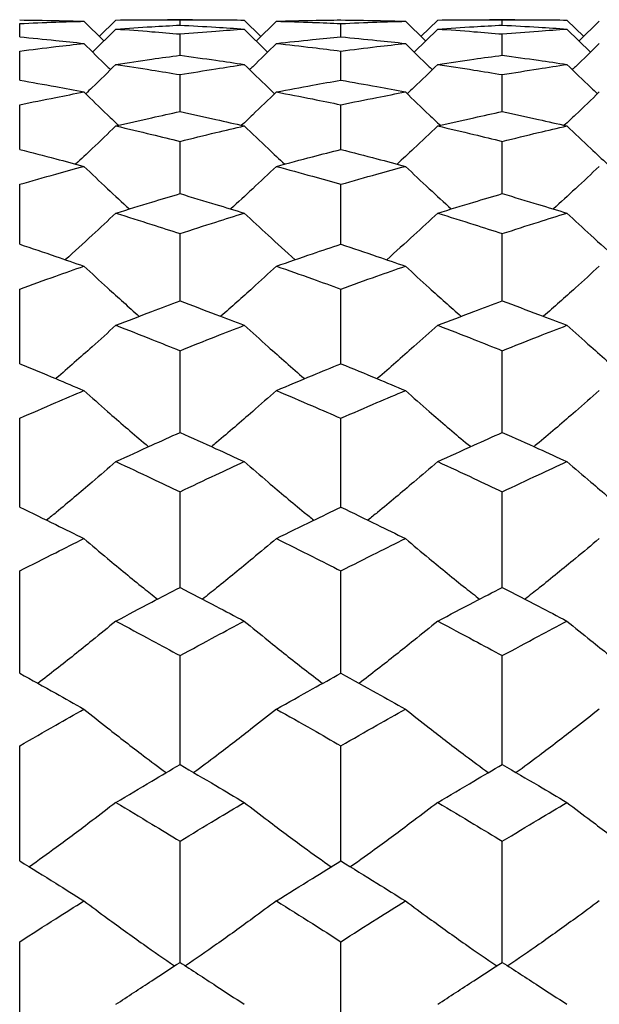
# Model space of a CAD drawing. Header units: inches. Extents: x 1.7 to 20.7, y 4 to 15.1.
# Tile 52 of 54: x 13.819 to 14.069, y 12.974 to 13.399. Entities that reach past the tile are written whole.
import ezdxf

# ---------------------------------------------------------------- set-up
doc = ezdxf.new("R2010")
doc.units = ezdxf.units.IN
doc.header["$MEASUREMENT"] = 0

msp = doc.modelspace()

# ---------------------------------------------------------------- linework, layer by layer
at = {"color": 7, "linetype": 'Continuous', "lineweight": 25}
for p, q in [((13.81938, 13.39123), (13.81938, 13.39698)), ((13.84703, 13.39798), (13.85562, 13.38948)), ((13.86083, 13.39849), (13.85367, 13.39141)), ((13.89389, 13.39864), (13.88303, 13.39864)), ((13.88846, 13.39631), (13.88846, 13.39863)), ((13.91615, 13.39849), (13.92334, 13.39141)), ((13.93001, 13.39798), (13.92138, 13.38948)), ((13.95778, 13.39123), (13.95778, 13.39698)), ((13.98558, 13.39798), (13.99424, 13.38948)), ((13.99949, 13.39849), (13.99228, 13.39141)), ((14.03281, 13.39864), (14.02187, 13.39864)), ((14.02734, 13.39631), (14.02734, 13.39863)), ((14.0552, 13.39849), (14.06242, 13.39141)), ((14.06913, 13.39798), (14.06046, 13.38948)), ((13.86083, 13.39462), (13.85079, 13.38471)), ((13.88846, 13.38332), (13.88846, 13.39248)), ((13.91615, 13.39462), (13.92623, 13.38471)), ((13.99949, 13.39462), (13.98937, 13.38471)), ((14.02734, 13.38332), (14.02734, 13.39248)), ((14.0552, 13.39462), (14.06534, 13.38471)), ((13.81938, 13.37258), (13.81938, 13.38513)), ((13.95778, 13.37258), (13.95778, 13.38513)), ((13.88846, 13.35903), (13.88846, 13.37495)), ((14.02734, 13.35903), (14.02734, 13.37495)), ((13.81938, 13.3427), (13.81938, 13.36196)), ((13.95778, 13.3427), (13.95778, 13.36196)), ((13.88846, 13.32363), (13.88846, 13.34619)), ((14.02734, 13.32363), (14.02734, 13.34619)), ((13.81938, 13.30184), (13.81938, 13.32766)), ((13.95778, 13.30184), (13.95778, 13.32766)), ((13.88846, 13.27738), (13.88846, 13.30641)), ((14.02734, 13.27738), (14.02734, 13.30641)), ((13.81938, 13.2503), (13.81938, 13.28248)), ((13.95778, 13.2503), (13.95778, 13.28248)), ((13.88846, 13.22064), (13.88846, 13.25592)), ((14.02734, 13.22064), (14.02734, 13.25592)), ((13.81938, 13.18847), (13.81938, 13.22678)), ((13.95778, 13.18847), (13.95778, 13.22678)), ((13.88846, 13.15384), (13.88846, 13.1951)), ((14.02734, 13.15384), (14.02734, 13.1951)), ((13.81938, 13.11682), (13.81938, 13.16096)), ((13.95778, 13.11682), (13.95778, 13.16096)), ((13.88846, 13.07749), (13.88846, 13.12441)), ((14.02734, 13.07749), (14.02734, 13.12441)), ((13.81938, 13.0359), (13.81938, 13.08553)), ((13.95778, 13.0359), (13.95778, 13.08553)), ((13.88846, 12.99216), (13.88846, 13.0444)), ((14.02734, 12.99216), (14.02734, 13.0444)), ((13.81938, 12.94633), (13.81938, 13.00108)), ((13.95778, 12.94633), (13.95778, 13.00108))]:
    msp.add_line(p, q, dxfattribs=at)
for points, knots in [([(13.81938, 13.39853), (13.82455, 13.39846), (13.83377, 13.39833), (13.84298, 13.39809), (13.84703, 13.39798)], [0, 0, 0, 0, 0.560284, 1, 1, 1, 1]), ([(13.81938, 13.39698), (13.82455, 13.3972), (13.83377, 13.39759), (13.84298, 13.39786), (13.84703, 13.39798)], [0, 0, 0, 0, 0.560284, 1, 1, 1, 1]), ([(13.86083, 13.39849), (13.86598, 13.39855), (13.87519, 13.39865), (13.8844, 13.39864), (13.88846, 13.39863)], [0, 0, 0, 0, 0.559709, 1, 1, 1, 1]), ([(13.86083, 13.39462), (13.86598, 13.39496), (13.87519, 13.39558), (13.8844, 13.39609), (13.88846, 13.39631)], [0, 0, 0, 0, 0.559709, 1, 1, 1, 1]), ([(13.88846, 13.39863), (13.89362, 13.39864), (13.90285, 13.39864), (13.91208, 13.39854), (13.91615, 13.39849)], [0, 0, 0, 0, 0.559747, 1, 1, 1, 1]), ([(13.88846, 13.39631), (13.89362, 13.39602), (13.90285, 13.39551), (13.91208, 13.39489), (13.91615, 13.39462)], [0, 0, 0, 0, 0.559747, 1, 1, 1, 1]), ([(13.93001, 13.39798), (13.93519, 13.39812), (13.94444, 13.39835), (13.9537, 13.39848), (13.95778, 13.39853)], [0, 0, 0, 0, 0.559805, 1, 1, 1, 1]), ([(13.93001, 13.39798), (13.93519, 13.39783), (13.94444, 13.39755), (13.9537, 13.39715), (13.95778, 13.39698)], [0, 0, 0, 0, 0.5598054, 1, 1, 1, 1]), ([(13.95778, 13.39853), (13.96296, 13.39846), (13.97223, 13.39833), (13.9815, 13.39809), (13.98558, 13.39798)], [0, 0, 0, 0, 0.559844, 1, 1, 1, 1]), ([(13.95778, 13.39698), (13.96296, 13.3972), (13.97223, 13.39759), (13.9815, 13.39786), (13.98558, 13.39798)], [0, 0, 0, 0, 0.559844, 1, 1, 1, 1]), ([(13.99949, 13.39849), (14.00469, 13.39855), (14.01397, 13.39865), (14.02325, 13.39864), (14.02734, 13.39863)], [0, 0, 0, 0, 0.559902, 1, 1, 1, 1]), ([(13.99949, 13.39462), (14.00469, 13.39496), (14.01397, 13.39558), (14.02325, 13.39609), (14.02734, 13.39631)], [0, 0, 0, 0, 0.5599021, 1, 1, 1, 1]), ([(14.02734, 13.39863), (14.03254, 13.39864), (14.04182, 13.39864), (14.05111, 13.39854), (14.0552, 13.39849)], [0, 0, 0, 0, 0.5599408, 1, 1, 1, 1]), ([(14.02734, 13.39631), (14.03254, 13.39602), (14.04182, 13.39551), (14.05111, 13.39489), (14.0552, 13.39462)], [0, 0, 0, 0, 0.559941, 1, 1, 1, 1]), ([(13.81938, 13.39123), (13.82455, 13.39074), (13.83377, 13.38985), (13.84298, 13.38885), (13.84703, 13.38841)], [0, 0, 0, 0, 0.560284, 1, 1, 1, 1]), ([(13.86083, 13.39462), (13.86598, 13.39425), (13.87519, 13.39359), (13.8844, 13.39282), (13.88846, 13.39248)], [0, 0, 0, 0, 0.559709, 1, 1, 1, 1]), ([(13.88846, 13.39248), (13.89362, 13.39291), (13.90285, 13.39368), (13.91208, 13.39433), (13.91615, 13.39462)], [0, 0, 0, 0, 0.559747, 1, 1, 1, 1]), ([(13.93001, 13.38841), (13.93519, 13.38897), (13.94444, 13.38996), (13.9537, 13.39084), (13.95778, 13.39123)], [0, 0, 0, 0, 0.559805, 1, 1, 1, 1]), ([(13.95778, 13.39123), (13.96296, 13.39074), (13.97223, 13.38985), (13.9815, 13.38885), (13.98558, 13.38841)], [0, 0, 0, 0, 0.559844, 1, 1, 1, 1]), ([(13.99949, 13.39462), (14.00469, 13.39425), (14.01397, 13.39359), (14.02325, 13.39282), (14.02734, 13.39248)], [0, 0, 0, 0, 0.5599021, 1, 1, 1, 1]), ([(14.02734, 13.39248), (14.03254, 13.39291), (14.04182, 13.39368), (14.05111, 13.39433), (14.0552, 13.39462)], [0, 0, 0, 0, 0.559941, 1, 1, 1, 1]), ([(13.81938, 13.38513), (13.82455, 13.38577), (13.83377, 13.38692), (13.84298, 13.38795), (13.84703, 13.38841)], [0, 0, 0, 0, 0.560284, 1, 1, 1, 1]), ([(13.84703, 13.38841), (13.85041, 13.38505), (13.85422, 13.38126), (13.8581, 13.37754), (13.85854, 13.37712)], [0, 0, 0, 0, 0.887636, 1, 1, 1, 1]), ([(13.93001, 13.38841), (13.92662, 13.38505), (13.92279, 13.38126), (13.91889, 13.37754), (13.91845, 13.37712)], [0, 0, 0, 0, 0.886916, 1, 1, 1, 1]), ([(13.93001, 13.38841), (13.93519, 13.38783), (13.94444, 13.38679), (13.9537, 13.38563), (13.95778, 13.38513)], [0, 0, 0, 0, 0.559805, 1, 1, 1, 1]), ([(13.95778, 13.38513), (13.96296, 13.38577), (13.97223, 13.38692), (13.9815, 13.38795), (13.98558, 13.38841)], [0, 0, 0, 0, 0.559844, 1, 1, 1, 1]), ([(13.98558, 13.38841), (13.98899, 13.38504), (13.99283, 13.38126), (13.99674, 13.37754), (13.99718, 13.37712)], [0, 0, 0, 0, 0.887599, 1, 1, 1, 1]), ([(14.06913, 13.38841), (14.06572, 13.38505), (14.06187, 13.38126), (14.05795, 13.37754), (14.05751, 13.37712)], [0, 0, 0, 0, 0.887329, 1, 1, 1, 1]), ([(13.86083, 13.37936), (13.86598, 13.38013), (13.87519, 13.3815), (13.8844, 13.38276), (13.88846, 13.38332)], [0, 0, 0, 0, 0.559709, 1, 1, 1, 1]), ([(13.88846, 13.38332), (13.89362, 13.38261), (13.90285, 13.38134), (13.91208, 13.37997), (13.91615, 13.37936)], [0, 0, 0, 0, 0.5597473, 1, 1, 1, 1]), ([(13.99949, 13.37936), (14.00469, 13.38013), (14.01397, 13.3815), (14.02325, 13.38276), (14.02734, 13.38332)], [0, 0, 0, 0, 0.559902, 1, 1, 1, 1]), ([(14.02734, 13.38332), (14.03254, 13.38261), (14.04182, 13.38134), (14.05111, 13.37997), (14.0552, 13.37936)], [0, 0, 0, 0, 0.559941, 1, 1, 1, 1]), ([(13.86083, 13.37936), (13.85744, 13.37602), (13.85314, 13.37177), (13.84876, 13.36761), (13.84782, 13.36672)], [0, 0, 0, 0, 0.786862, 1, 1, 1, 1]), ([(13.86083, 13.37936), (13.86598, 13.37857), (13.87519, 13.37715), (13.8844, 13.37562), (13.88846, 13.37495)], [0, 0, 0, 0, 0.559709, 1, 1, 1, 1]), ([(13.88846, 13.37495), (13.89362, 13.3758), (13.90285, 13.37733), (13.91208, 13.37874), (13.91615, 13.37936)], [0, 0, 0, 0, 0.559747, 1, 1, 1, 1]), ([(13.91615, 13.37936), (13.91955, 13.37602), (13.92387, 13.37177), (13.92828, 13.36761), (13.92922, 13.36672)], [0, 0, 0, 0, 0.786428, 1, 1, 1, 1]), ([(13.99949, 13.37936), (13.99608, 13.37602), (13.99174, 13.37178), (13.98732, 13.36761), (13.98638, 13.36671)], [0, 0, 0, 0, 0.785838, 1, 1, 1, 1]), ([(13.99949, 13.37936), (14.00469, 13.37857), (14.01397, 13.37715), (14.02325, 13.37562), (14.02734, 13.37495)], [0, 0, 0, 0, 0.559902, 1, 1, 1, 1]), ([(14.02734, 13.37495), (14.03254, 13.3758), (14.04182, 13.37733), (14.05111, 13.37874), (14.0552, 13.37936)], [0, 0, 0, 0, 0.559941, 1, 1, 1, 1]), ([(14.0552, 13.37936), (14.05862, 13.37602), (14.06296, 13.37177), (14.06739, 13.36761), (14.06834, 13.36671)], [0, 0, 0, 0, 0.786081, 1, 1, 1, 1]), ([(13.81938, 13.37258), (13.82455, 13.37166), (13.83377, 13.37002), (13.84298, 13.36827), (13.84703, 13.36749)], [0, 0, 0, 0, 0.560284, 1, 1, 1, 1]), ([(13.93001, 13.36749), (13.93519, 13.36847), (13.94444, 13.37022), (13.9537, 13.37186), (13.95778, 13.37258)], [0, 0, 0, 0, 0.559805, 1, 1, 1, 1]), ([(13.95778, 13.37258), (13.96296, 13.37166), (13.97223, 13.37002), (13.9815, 13.36827), (13.98558, 13.36749)], [0, 0, 0, 0, 0.559844, 1, 1, 1, 1]), ([(13.81938, 13.36196), (13.82455, 13.36303), (13.83377, 13.36492), (13.84298, 13.36671), (13.84703, 13.36749)], [0, 0, 0, 0, 0.5602837, 1, 1, 1, 1]), ([(13.84703, 13.36749), (13.85041, 13.36418), (13.85536, 13.35934), (13.86041, 13.3546), (13.862, 13.3531)], [0, 0, 0, 0, 0.684238, 1, 1, 1, 1]), ([(13.93001, 13.36749), (13.92661, 13.36419), (13.92164, 13.35935), (13.91658, 13.3546), (13.91498, 13.3531)], [0, 0, 0, 0, 0.683799, 1, 1, 1, 1]), ([(13.93001, 13.36749), (13.93519, 13.36649), (13.94444, 13.3647), (13.9537, 13.3628), (13.95778, 13.36196)], [0, 0, 0, 0, 0.5598054, 1, 1, 1, 1]), ([(13.95778, 13.36196), (13.96296, 13.36303), (13.97223, 13.36492), (13.9815, 13.36671), (13.98558, 13.36749)], [0, 0, 0, 0, 0.559844, 1, 1, 1, 1]), ([(13.98558, 13.36749), (13.98899, 13.36418), (13.99398, 13.35934), (13.99907, 13.3546), (14.00067, 13.3531)], [0, 0, 0, 0, 0.684201, 1, 1, 1, 1]), ([(14.06913, 13.36749), (14.06571, 13.36418), (14.06072, 13.35935), (14.05563, 13.3546), (14.05402, 13.3531)], [0, 0, 0, 0, 0.684067, 1, 1, 1, 1]), ([(13.86083, 13.35283), (13.86598, 13.35402), (13.87519, 13.35614), (13.8844, 13.35815), (13.88846, 13.35903)], [0, 0, 0, 0, 0.559709, 1, 1, 1, 1]), ([(13.88846, 13.35903), (13.89362, 13.3579), (13.90285, 13.35589), (13.91208, 13.35377), (13.91615, 13.35283)], [0, 0, 0, 0, 0.5597473, 1, 1, 1, 1]), ([(13.99949, 13.35283), (14.00469, 13.35402), (14.01397, 13.35614), (14.02325, 13.35815), (14.02734, 13.35903)], [0, 0, 0, 0, 0.5599021, 1, 1, 1, 1]), ([(14.02734, 13.35903), (14.03254, 13.3579), (14.04182, 13.35589), (14.05111, 13.35377), (14.0552, 13.35283)], [0, 0, 0, 0, 0.559941, 1, 1, 1, 1]), ([(13.86083, 13.35283), (13.85744, 13.34955), (13.85171, 13.34401), (13.84587, 13.33858), (13.84348, 13.33636)], [0, 0, 0, 0, 0.591215, 1, 1, 1, 1]), ([(13.86083, 13.35283), (13.86598, 13.35162), (13.87519, 13.34946), (13.8844, 13.34719), (13.88846, 13.34619)], [0, 0, 0, 0, 0.559709, 1, 1, 1, 1]), ([(13.88846, 13.34619), (13.89362, 13.34746), (13.90285, 13.34973), (13.91208, 13.35188), (13.91615, 13.35283)], [0, 0, 0, 0, 0.5597473, 1, 1, 1, 1]), ([(13.91615, 13.35283), (13.91955, 13.34956), (13.92531, 13.34401), (13.93118, 13.33858), (13.93358, 13.33635)], [0, 0, 0, 0, 0.591075, 1, 1, 1, 1]), ([(13.99949, 13.35283), (13.99608, 13.34956), (13.9903, 13.34402), (13.98441, 13.33858), (13.98201, 13.33636)], [0, 0, 0, 0, 0.590872, 1, 1, 1, 1]), ([(13.99949, 13.35283), (14.00469, 13.35162), (14.01397, 13.34946), (14.02325, 13.34719), (14.02734, 13.34619)], [0, 0, 0, 0, 0.5599021, 1, 1, 1, 1]), ([(14.02734, 13.34619), (14.03254, 13.34746), (14.04182, 13.34973), (14.05111, 13.35188), (14.0552, 13.35283)], [0, 0, 0, 0, 0.559941, 1, 1, 1, 1]), ([(14.0552, 13.35283), (14.05862, 13.34956), (14.06441, 13.34401), (14.0703, 13.33858), (14.07272, 13.33635)], [0, 0, 0, 0, 0.59093, 1, 1, 1, 1]), ([(13.81938, 13.3427), (13.82455, 13.34137), (13.83377, 13.33899), (13.84298, 13.3365), (13.84703, 13.3354)], [0, 0, 0, 0, 0.560284, 1, 1, 1, 1]), ([(13.93001, 13.3354), (13.93519, 13.33679), (13.94444, 13.33928), (13.9537, 13.34166), (13.95778, 13.3427)], [0, 0, 0, 0, 0.559805, 1, 1, 1, 1]), ([(13.95778, 13.3427), (13.96296, 13.34137), (13.97223, 13.33899), (13.9815, 13.3365), (13.98558, 13.3354)], [0, 0, 0, 0, 0.559844, 1, 1, 1, 1]), ([(13.81938, 13.32766), (13.82455, 13.32914), (13.83377, 13.33177), (13.84298, 13.33429), (13.84703, 13.3354)], [0, 0, 0, 0, 0.560284, 1, 1, 1, 1]), ([(13.84703, 13.3354), (13.85042, 13.33217), (13.8569, 13.32598), (13.8635, 13.31992), (13.86664, 13.31702)], [0, 0, 0, 0, 0.5231862, 1, 1, 1, 1]), ([(13.93001, 13.3354), (13.92661, 13.33217), (13.9201, 13.32599), (13.91348, 13.31992), (13.91032, 13.31703)], [0, 0, 0, 0, 0.5229928, 1, 1, 1, 1]), ([(13.93001, 13.3354), (13.93519, 13.33399), (13.94444, 13.33146), (13.9537, 13.32882), (13.95778, 13.32766)], [0, 0, 0, 0, 0.5598054, 1, 1, 1, 1]), ([(13.95778, 13.32766), (13.96296, 13.32914), (13.97223, 13.33177), (13.9815, 13.33429), (13.98558, 13.3354)], [0, 0, 0, 0, 0.559844, 1, 1, 1, 1]), ([(13.98558, 13.3354), (13.989, 13.33217), (13.99553, 13.32598), (14.00218, 13.31992), (14.00536, 13.31702)], [0, 0, 0, 0, 0.523147, 1, 1, 1, 1]), ([(14.06913, 13.3354), (14.06571, 13.33217), (14.05917, 13.32599), (14.05251, 13.31992), (14.04933, 13.31703)], [0, 0, 0, 0, 0.523158, 1, 1, 1, 1]), ([(13.86083, 13.31524), (13.86598, 13.31683), (13.87519, 13.31968), (13.8844, 13.32242), (13.88846, 13.32363)], [0, 0, 0, 0, 0.559709, 1, 1, 1, 1]), ([(13.88846, 13.32363), (13.89362, 13.32209), (13.90285, 13.31934), (13.91208, 13.31649), (13.91615, 13.31524)], [0, 0, 0, 0, 0.559747, 1, 1, 1, 1]), ([(13.99949, 13.31524), (14.00469, 13.31683), (14.01397, 13.31968), (14.02325, 13.32242), (14.02734, 13.32363)], [0, 0, 0, 0, 0.559902, 1, 1, 1, 1]), ([(14.02734, 13.32363), (14.03254, 13.32209), (14.04182, 13.31935), (14.05111, 13.31649), (14.0552, 13.31524)], [0, 0, 0, 0, 0.559941, 1, 1, 1, 1]), ([(13.86083, 13.31524), (13.85744, 13.31205), (13.85024, 13.30528), (13.84292, 13.29865), (13.83904, 13.29514)], [0, 0, 0, 0, 0.471554, 1, 1, 1, 1]), ([(13.86083, 13.31524), (13.86598, 13.31362), (13.87519, 13.31073), (13.8844, 13.30773), (13.88846, 13.30641)], [0, 0, 0, 0, 0.559709, 1, 1, 1, 1]), ([(13.88846, 13.30641), (13.89362, 13.30809), (13.90285, 13.31108), (13.91208, 13.31397), (13.91615, 13.31524)], [0, 0, 0, 0, 0.559747, 1, 1, 1, 1]), ([(13.91615, 13.31524), (13.91955, 13.31205), (13.92678, 13.30528), (13.93415, 13.29865), (13.93804, 13.29514)], [0, 0, 0, 0, 0.471393, 1, 1, 1, 1]), ([(13.99949, 13.31524), (13.99607, 13.31205), (13.98882, 13.30529), (13.98144, 13.29865), (13.97754, 13.29514)], [0, 0, 0, 0, 0.4713248, 1, 1, 1, 1]), ([(13.99949, 13.31524), (14.00469, 13.31362), (14.01397, 13.31073), (14.02325, 13.30773), (14.02734, 13.30641)], [0, 0, 0, 0, 0.559902, 1, 1, 1, 1]), ([(14.02734, 13.30641), (14.03254, 13.30809), (14.04182, 13.31108), (14.05111, 13.31397), (14.0552, 13.31524)], [0, 0, 0, 0, 0.5599408, 1, 1, 1, 1]), ([(14.0552, 13.31524), (14.05862, 13.31205), (14.06589, 13.30528), (14.07328, 13.29865), (14.07719, 13.29514)], [0, 0, 0, 0, 0.4713, 1, 1, 1, 1]), ([(13.81938, 13.30184), (13.82455, 13.3001), (13.83377, 13.297), (13.84298, 13.29379), (13.84703, 13.29237)], [0, 0, 0, 0, 0.560284, 1, 1, 1, 1]), ([(13.93001, 13.29237), (13.93519, 13.29417), (13.94444, 13.29738), (13.9537, 13.30048), (13.95778, 13.30184)], [0, 0, 0, 0, 0.559805, 1, 1, 1, 1]), ([(13.95778, 13.30184), (13.96296, 13.3001), (13.97223, 13.297), (13.9815, 13.29379), (13.98558, 13.29237)], [0, 0, 0, 0, 0.559844, 1, 1, 1, 1]), ([(13.81938, 13.28248), (13.82455, 13.28436), (13.83377, 13.28771), (13.84298, 13.29095), (13.84703, 13.29237)], [0, 0, 0, 0, 0.560284, 1, 1, 1, 1]), ([(13.84703, 13.29237), (13.85042, 13.28924), (13.8583, 13.28195), (13.86633, 13.2748), (13.8709, 13.27073)], [0, 0, 0, 0, 0.430415, 1, 1, 1, 1]), ([(13.93001, 13.29237), (13.92661, 13.28924), (13.91869, 13.28196), (13.91064, 13.27481), (13.90605, 13.27074)], [0, 0, 0, 0, 0.430318, 1, 1, 1, 1]), ([(13.93001, 13.29237), (13.93519, 13.29056), (13.94444, 13.28731), (13.9537, 13.28396), (13.95778, 13.28248)], [0, 0, 0, 0, 0.5598054, 1, 1, 1, 1]), ([(13.95778, 13.28248), (13.96296, 13.28436), (13.97223, 13.28771), (13.9815, 13.29095), (13.98558, 13.29237)], [0, 0, 0, 0, 0.559844, 1, 1, 1, 1]), ([(13.98558, 13.29237), (13.989, 13.28924), (13.99694, 13.28195), (14.00504, 13.2748), (14.00965, 13.27073)], [0, 0, 0, 0, 0.430379, 1, 1, 1, 1]), ([(14.06913, 13.29237), (14.06571, 13.28924), (14.05775, 13.28196), (14.04965, 13.27481), (14.04504, 13.27074)], [0, 0, 0, 0, 0.430434, 1, 1, 1, 1]), ([(13.86083, 13.26686), (13.86598, 13.26885), (13.87519, 13.27241), (13.8844, 13.27586), (13.88846, 13.27738)], [0, 0, 0, 0, 0.559709, 1, 1, 1, 1]), ([(13.88846, 13.27738), (13.89362, 13.27545), (13.90285, 13.27199), (13.91208, 13.26843), (13.91615, 13.26686)], [0, 0, 0, 0, 0.559747, 1, 1, 1, 1]), ([(13.99949, 13.26686), (14.00469, 13.26885), (14.01397, 13.27241), (14.02325, 13.27586), (14.02734, 13.27738)], [0, 0, 0, 0, 0.559902, 1, 1, 1, 1]), ([(14.02734, 13.27738), (14.03254, 13.27545), (14.04182, 13.27199), (14.05111, 13.26843), (14.0552, 13.26686)], [0, 0, 0, 0, 0.5599408, 1, 1, 1, 1]), ([(13.86083, 13.26686), (13.85743, 13.26378), (13.84893, 13.2561), (13.8403, 13.24842), (13.835, 13.2439), (13.83494, 13.24385)], [0, 0, 0, 0, 0.397213, 0.993164, 1, 1, 1, 1]), ([(13.86083, 13.26686), (13.86598, 13.26485), (13.87519, 13.26125), (13.8844, 13.25755), (13.88846, 13.25592)], [0, 0, 0, 0, 0.559709, 1, 1, 1, 1]), ([(13.88846, 13.25592), (13.89362, 13.25799), (13.90285, 13.26169), (13.91208, 13.26528), (13.91615, 13.26686)], [0, 0, 0, 0, 0.559747, 1, 1, 1, 1]), ([(13.91615, 13.26686), (13.91956, 13.26379), (13.92809, 13.2561), (13.93677, 13.24842), (13.9421, 13.24389), (13.94216, 13.24384)], [0, 0, 0, 0, 0.397057, 0.992776, 1, 1, 1, 1]), ([(13.99949, 13.26686), (13.99607, 13.26379), (13.98751, 13.25611), (13.97881, 13.24843), (13.97347, 13.2439), (13.97341, 13.24385)], [0, 0, 0, 0, 0.397044, 0.992731, 1, 1, 1, 1]), ([(13.99949, 13.26686), (14.00469, 13.26485), (14.01397, 13.26125), (14.02325, 13.25755), (14.02734, 13.25592)], [0, 0, 0, 0, 0.559902, 1, 1, 1, 1]), ([(14.02734, 13.25592), (14.03254, 13.25799), (14.04182, 13.26169), (14.05111, 13.26528), (14.0552, 13.26686)], [0, 0, 0, 0, 0.559941, 1, 1, 1, 1]), ([(14.0552, 13.26686), (14.05863, 13.26379), (14.0672, 13.2561), (14.07592, 13.24843), (14.08127, 13.2439), (14.08134, 13.24384)], [0, 0, 0, 0, 0.396992, 0.992606, 1, 1, 1, 1]), ([(13.81938, 13.2503), (13.82455, 13.24817), (13.83377, 13.24437), (13.84298, 13.24046), (13.84703, 13.23874)], [0, 0, 0, 0, 0.560284, 1, 1, 1, 1]), ([(13.93001, 13.23874), (13.93519, 13.24093), (13.94444, 13.24483), (13.9537, 13.24863), (13.95778, 13.2503)], [0, 0, 0, 0, 0.559805, 1, 1, 1, 1]), ([(13.95778, 13.2503), (13.96296, 13.24817), (13.97223, 13.24436), (13.9815, 13.24046), (13.98558, 13.23874)], [0, 0, 0, 0, 0.559844, 1, 1, 1, 1]), ([(13.81938, 13.22678), (13.82455, 13.22904), (13.83377, 13.23307), (13.84298, 13.23701), (13.84703, 13.23874)], [0, 0, 0, 0, 0.560284, 1, 1, 1, 1]), ([(13.84703, 13.23874), (13.85042, 13.23573), (13.85892, 13.2282), (13.86821, 13.22012), (13.87418, 13.21514), (13.87491, 13.21453)], [0, 0, 0, 0, 0.369176, 0.923055, 1, 1, 1, 1]), ([(13.93001, 13.23874), (13.9266, 13.23573), (13.91808, 13.22821), (13.90874, 13.22013), (13.90275, 13.21514), (13.90202, 13.21453)], [0, 0, 0, 0, 0.369004, 0.922618, 1, 1, 1, 1]), ([(13.93001, 13.23874), (13.93519, 13.23653), (13.94444, 13.23259), (13.9537, 13.22855), (13.95778, 13.22678)], [0, 0, 0, 0, 0.5598054, 1, 1, 1, 1]), ([(13.95778, 13.22678), (13.96296, 13.22904), (13.97223, 13.23307), (13.9815, 13.23701), (13.98558, 13.23874)], [0, 0, 0, 0, 0.559844, 1, 1, 1, 1]), ([(13.98558, 13.23874), (13.989, 13.23573), (13.99756, 13.2282), (14.00693, 13.22012), (14.01296, 13.21514), (14.01369, 13.21453)], [0, 0, 0, 0, 0.369145, 0.922984, 1, 1, 1, 1]), ([(14.06913, 13.23874), (14.0657, 13.23573), (14.05713, 13.2282), (14.04775, 13.22013), (14.04172, 13.21514), (14.04099, 13.21453)], [0, 0, 0, 0, 0.369078, 0.922811, 1, 1, 1, 1]), ([(13.86083, 13.20807), (13.86598, 13.21044), (13.87519, 13.21468), (13.8844, 13.21882), (13.88846, 13.22064)], [0, 0, 0, 0, 0.5597087, 1, 1, 1, 1]), ([(13.88846, 13.22064), (13.89362, 13.21832), (13.90285, 13.21418), (13.91208, 13.20994), (13.91615, 13.20807)], [0, 0, 0, 0, 0.559747, 1, 1, 1, 1]), ([(13.99949, 13.20807), (14.00469, 13.21044), (14.01397, 13.21468), (14.02325, 13.21882), (14.02734, 13.22064)], [0, 0, 0, 0, 0.559902, 1, 1, 1, 1]), ([(14.02734, 13.22064), (14.03254, 13.21832), (14.04182, 13.21418), (14.05111, 13.20994), (14.0552, 13.20807)], [0, 0, 0, 0, 0.559941, 1, 1, 1, 1]), ([(13.86083, 13.20807), (13.85743, 13.20513), (13.84894, 13.19777), (13.83899, 13.18934), (13.83236, 13.18394), (13.83098, 13.18282)], [0, 0, 0, 0, 0.345446, 0.86373, 1, 1, 1, 1]), ([(13.86083, 13.20807), (13.86598, 13.20568), (13.87519, 13.2014), (13.8844, 13.19703), (13.88846, 13.1951)], [0, 0, 0, 0, 0.5597087, 1, 1, 1, 1]), ([(13.88846, 13.1951), (13.89362, 13.19755), (13.90285, 13.20192), (13.91208, 13.20619), (13.91615, 13.20807)], [0, 0, 0, 0, 0.559747, 1, 1, 1, 1]), ([(13.91615, 13.20807), (13.91956, 13.20513), (13.92809, 13.19777), (13.93808, 13.18934), (13.94474, 13.18395), (13.94612, 13.18282)], [0, 0, 0, 0, 0.345524, 0.863925, 1, 1, 1, 1]), ([(13.99949, 13.20807), (13.99607, 13.20513), (13.98751, 13.19778), (13.9775, 13.18935), (13.97083, 13.18394), (13.96943, 13.18282)], [0, 0, 0, 0, 0.345354, 0.86349, 1, 1, 1, 1]), ([(13.99949, 13.20807), (14.00469, 13.20568), (14.01397, 13.2014), (14.02325, 13.19703), (14.02734, 13.1951)], [0, 0, 0, 0, 0.5599021, 1, 1, 1, 1]), ([(14.02734, 13.1951), (14.03254, 13.19755), (14.04182, 13.20192), (14.05111, 13.20619), (14.0552, 13.20807)], [0, 0, 0, 0, 0.559941, 1, 1, 1, 1]), ([(14.0552, 13.20807), (14.05863, 13.20513), (14.0672, 13.19777), (14.07723, 13.18935), (14.08392, 13.18395), (14.08531, 13.18282)], [0, 0, 0, 0, 0.345481, 0.863811, 1, 1, 1, 1]), ([(13.81938, 13.18847), (13.82455, 13.18596), (13.83377, 13.18149), (13.84298, 13.17692), (13.84703, 13.17491)], [0, 0, 0, 0, 0.560284, 1, 1, 1, 1]), ([(13.93001, 13.17491), (13.93519, 13.17747), (13.94444, 13.18203), (13.9537, 13.1865), (13.95778, 13.18847)], [0, 0, 0, 0, 0.559805, 1, 1, 1, 1]), ([(13.95778, 13.18847), (13.96296, 13.18596), (13.97223, 13.18149), (13.9815, 13.17692), (13.98558, 13.17491)], [0, 0, 0, 0, 0.559844, 1, 1, 1, 1]), ([(13.81938, 13.16096), (13.82455, 13.16359), (13.83377, 13.16828), (13.84298, 13.17288), (13.84703, 13.17491)], [0, 0, 0, 0, 0.5602837, 1, 1, 1, 1]), ([(13.84703, 13.17491), (13.85042, 13.17204), (13.85891, 13.16487), (13.86948, 13.15615), (13.87675, 13.15038), (13.87876, 13.14878)], [0, 0, 0, 0, 0.325111, 0.812879, 1, 1, 1, 1]), ([(13.93001, 13.17491), (13.9266, 13.17204), (13.91808, 13.16488), (13.90747, 13.15616), (13.90018, 13.15038), (13.89816, 13.14878)], [0, 0, 0, 0, 0.324963, 0.812502, 1, 1, 1, 1]), ([(13.93001, 13.17491), (13.93519, 13.17233), (13.94444, 13.16773), (13.9537, 13.16303), (13.95778, 13.16096)], [0, 0, 0, 0, 0.559805, 1, 1, 1, 1]), ([(13.95778, 13.16096), (13.96296, 13.16359), (13.97223, 13.16829), (13.9815, 13.17288), (13.98558, 13.17491)], [0, 0, 0, 0, 0.559844, 1, 1, 1, 1]), ([(13.98558, 13.17491), (13.989, 13.17204), (13.99756, 13.16487), (14.00822, 13.15615), (14.01554, 13.15038), (14.01757, 13.14878)], [0, 0, 0, 0, 0.325091, 0.812833, 1, 1, 1, 1]), ([(14.06913, 13.17491), (14.06571, 13.17204), (14.05713, 13.16487), (14.04647, 13.15615), (14.03914, 13.15038), (14.0371, 13.14878)], [0, 0, 0, 0, 0.325002, 0.812607, 1, 1, 1, 1]), ([(13.86083, 13.13932), (13.86598, 13.14205), (13.87519, 13.14694), (13.8844, 13.15173), (13.88846, 13.15384)], [0, 0, 0, 0, 0.559709, 1, 1, 1, 1]), ([(13.88846, 13.15384), (13.89362, 13.15115), (13.90285, 13.14636), (13.91208, 13.14147), (13.91615, 13.13932)], [0, 0, 0, 0, 0.559747, 1, 1, 1, 1]), ([(13.99949, 13.13932), (14.00469, 13.14205), (14.01397, 13.14694), (14.02325, 13.15173), (14.02734, 13.15384)], [0, 0, 0, 0, 0.5599021, 1, 1, 1, 1]), ([(14.02734, 13.15384), (14.03254, 13.15115), (14.04182, 13.14636), (14.05111, 13.14147), (14.0552, 13.13932)], [0, 0, 0, 0, 0.559941, 1, 1, 1, 1]), ([(13.86083, 13.13932), (13.85743, 13.13653), (13.84894, 13.12955), (13.83775, 13.12059), (13.82985, 13.1145), (13.82721, 13.11247)], [0, 0, 0, 0, 0.307263, 0.76826, 1, 1, 1, 1]), ([(13.86083, 13.13932), (13.86598, 13.13656), (13.87519, 13.13163), (13.8844, 13.12662), (13.88846, 13.12441)], [0, 0, 0, 0, 0.5597087, 1, 1, 1, 1]), ([(13.88846, 13.12441), (13.89362, 13.12722), (13.90285, 13.13223), (13.91208, 13.13715), (13.91615, 13.13932)], [0, 0, 0, 0, 0.5597473, 1, 1, 1, 1]), ([(13.91615, 13.13932), (13.91956, 13.13653), (13.92809, 13.12955), (13.93933, 13.12059), (13.94726, 13.11451), (13.94991, 13.11247)], [0, 0, 0, 0, 0.307301, 0.768357, 1, 1, 1, 1]), ([(13.99949, 13.13932), (13.99607, 13.13653), (13.98751, 13.12956), (13.97624, 13.1206), (13.9683, 13.11451), (13.96564, 13.11247)], [0, 0, 0, 0, 0.307217, 0.768136, 1, 1, 1, 1]), ([(13.99949, 13.13932), (14.00469, 13.13656), (14.01397, 13.13164), (14.02325, 13.12662), (14.02734, 13.12441)], [0, 0, 0, 0, 0.559902, 1, 1, 1, 1]), ([(14.02734, 13.12441), (14.03254, 13.12722), (14.04182, 13.13223), (14.05111, 13.13715), (14.0552, 13.13932)], [0, 0, 0, 0, 0.5599408, 1, 1, 1, 1]), ([(14.0552, 13.13932), (14.05863, 13.13653), (14.0672, 13.12955), (14.07849, 13.12059), (14.08645, 13.11451), (14.08911, 13.11247)], [0, 0, 0, 0, 0.30728, 0.768297, 1, 1, 1, 1]), ([(13.81938, 13.11682), (13.82455, 13.11396), (13.83377, 13.10885), (13.84298, 13.10365), (13.84703, 13.10136)], [0, 0, 0, 0, 0.5602837, 1, 1, 1, 1]), ([(13.93001, 13.10136), (13.93519, 13.10427), (13.94444, 13.10947), (13.9537, 13.11458), (13.95778, 13.11682)], [0, 0, 0, 0, 0.5598054, 1, 1, 1, 1]), ([(13.95778, 13.11682), (13.96296, 13.11396), (13.97223, 13.10885), (13.9815, 13.10365), (13.98558, 13.10136)], [0, 0, 0, 0, 0.559844, 1, 1, 1, 1]), ([(13.81938, 13.08553), (13.82455, 13.08851), (13.83377, 13.09383), (13.84298, 13.09906), (13.84703, 13.10136)], [0, 0, 0, 0, 0.5602837, 1, 1, 1, 1]), ([(13.84703, 13.10136), (13.85042, 13.09866), (13.85891, 13.0919), (13.8707, 13.08274), (13.87921, 13.07639), (13.88247, 13.07396)], [0, 0, 0, 0, 0.291588, 0.729062, 1, 1, 1, 1]), ([(13.93001, 13.10136), (13.9266, 13.09866), (13.91808, 13.09191), (13.90624, 13.08275), (13.89771, 13.07639), (13.89445, 13.07396)], [0, 0, 0, 0, 0.2915196, 0.7288845, 1, 1, 1, 1]), ([(13.93001, 13.10136), (13.93519, 13.09843), (13.94444, 13.0932), (13.9537, 13.08788), (13.95778, 13.08553)], [0, 0, 0, 0, 0.559805, 1, 1, 1, 1]), ([(13.95778, 13.08553), (13.96296, 13.08851), (13.97223, 13.09383), (13.9815, 13.09906), (13.98558, 13.10136)], [0, 0, 0, 0, 0.559844, 1, 1, 1, 1]), ([(13.98558, 13.10136), (13.989, 13.09866), (13.99756, 13.0919), (14.00945, 13.08275), (14.01802, 13.07639), (14.0213, 13.07396)], [0, 0, 0, 0, 0.291578, 0.72904, 1, 1, 1, 1]), ([(14.06913, 13.10136), (14.06571, 13.09866), (14.05714, 13.0919), (14.04523, 13.08275), (14.03665, 13.07639), (14.03337, 13.07396)], [0, 0, 0, 0, 0.291538, 0.728935, 1, 1, 1, 1]), ([(13.86083, 13.06112), (13.86598, 13.0642), (13.87519, 13.0697), (13.8844, 13.0751), (13.88846, 13.07749)], [0, 0, 0, 0, 0.5597087, 1, 1, 1, 1]), ([(13.88846, 13.07749), (13.89362, 13.07445), (13.90285, 13.06904), (13.91208, 13.06354), (13.91615, 13.06112)], [0, 0, 0, 0, 0.559747, 1, 1, 1, 1]), ([(13.99949, 13.06112), (14.00469, 13.0642), (14.01397, 13.0697), (14.02325, 13.07511), (14.02734, 13.07749)], [0, 0, 0, 0, 0.5599021, 1, 1, 1, 1]), ([(14.02734, 13.07749), (14.03254, 13.07445), (14.04182, 13.06904), (14.05111, 13.06354), (14.0552, 13.06112)], [0, 0, 0, 0, 0.559941, 1, 1, 1, 1]), ([(13.86083, 13.06112), (13.85743, 13.0585), (13.84894, 13.05197), (13.83654, 13.04268), (13.82742, 13.0361), (13.82356, 13.03331)], [0, 0, 0, 0, 0.277541, 0.693944, 1, 1, 1, 1]), ([(13.86083, 13.06112), (13.86598, 13.05802), (13.87519, 13.05249), (13.8844, 13.04687), (13.88846, 13.0444)], [0, 0, 0, 0, 0.559709, 1, 1, 1, 1]), ([(13.88846, 13.0444), (13.89362, 13.04754), (13.90285, 13.05316), (13.91208, 13.05869), (13.91615, 13.06112)], [0, 0, 0, 0, 0.5597473, 1, 1, 1, 1]), ([(13.91615, 13.06112), (13.91956, 13.0585), (13.92809, 13.05197), (13.94054, 13.04268), (13.9497, 13.0361), (13.95358, 13.03332)], [0, 0, 0, 0, 0.2775563, 0.6939838, 1, 1, 1, 1]), ([(13.99949, 13.06112), (13.99607, 13.05851), (13.98752, 13.05198), (13.97503, 13.04269), (13.96586, 13.0361), (13.96197, 13.03331)], [0, 0, 0, 0, 0.277525, 0.693895, 1, 1, 1, 1]), ([(13.99949, 13.06112), (14.00469, 13.05802), (14.01397, 13.05249), (14.02325, 13.04687), (14.02734, 13.0444)], [0, 0, 0, 0, 0.559902, 1, 1, 1, 1]), ([(14.02734, 13.0444), (14.03254, 13.04754), (14.04182, 13.05316), (14.05111, 13.05869), (14.0552, 13.06112)], [0, 0, 0, 0, 0.5599408, 1, 1, 1, 1]), ([(14.0552, 13.06112), (14.05863, 13.05851), (14.0672, 13.05197), (14.07971, 13.04268), (14.0889, 13.0361), (14.0928, 13.03332)], [0, 0, 0, 0, 0.277549, 0.69396, 1, 1, 1, 1]), ([(13.81938, 13.0359), (13.82455, 13.03271), (13.83377, 13.02701), (13.84298, 13.02121), (13.84703, 13.01866)], [0, 0, 0, 0, 0.560284, 1, 1, 1, 1]), ([(13.93001, 13.01866), (13.93519, 13.0219), (13.94444, 13.02769), (13.9537, 13.0334), (13.95778, 13.0359)], [0, 0, 0, 0, 0.559805, 1, 1, 1, 1]), ([(13.95778, 13.0359), (13.96296, 13.03271), (13.97223, 13.027), (13.9815, 13.02121), (13.98558, 13.01866)], [0, 0, 0, 0, 0.559844, 1, 1, 1, 1]), ([(13.81938, 13.00108), (13.82455, 13.00438), (13.83377, 13.01028), (13.84298, 13.0161), (13.84703, 13.01866)], [0, 0, 0, 0, 0.560284, 1, 1, 1, 1]), ([(13.84703, 13.01866), (13.85042, 13.01614), (13.85891, 13.00985), (13.8719, 13.00047), (13.88162, 12.99372), (13.88609, 12.99062)], [0, 0, 0, 0, 0.264917, 0.662375, 1, 1, 1, 1]), ([(13.93001, 13.01866), (13.9266, 13.01615), (13.91808, 13.00986), (13.90505, 13.00048), (13.8953, 12.99372), (13.89083, 12.99062)], [0, 0, 0, 0, 0.264899, 0.662325, 1, 1, 1, 1]), ([(13.93001, 13.01866), (13.93519, 13.0154), (13.94444, 13.00958), (13.9537, 13.00368), (13.95778, 13.00108)], [0, 0, 0, 0, 0.559805, 1, 1, 1, 1]), ([(13.95778, 13.00108), (13.96296, 13.00438), (13.97223, 13.01029), (13.9815, 13.0161), (13.98558, 13.01866)], [0, 0, 0, 0, 0.559844, 1, 1, 1, 1]), ([(13.98558, 13.01866), (13.989, 13.01614), (13.99756, 13.00985), (14.01065, 13.00047), (14.02045, 12.99372), (14.02495, 12.99062)], [0, 0, 0, 0, 0.264913, 0.662369, 1, 1, 1, 1]), ([(14.06913, 13.01866), (14.06571, 13.01614), (14.05714, 13.00985), (14.04403, 13.00048), (14.03423, 12.99372), (14.02973, 12.99062)], [0, 0, 0, 0, 0.264902, 0.662339, 1, 1, 1, 1]), ([(13.86083, 12.97407), (13.86598, 12.97747), (13.87519, 12.98354), (13.8844, 12.98953), (13.88846, 12.99216)], [0, 0, 0, 0, 0.559709, 1, 1, 1, 1]), ([(13.88846, 12.99216), (13.89362, 12.98881), (13.90285, 12.98281), (13.91208, 12.97675), (13.91615, 12.97407)], [0, 0, 0, 0, 0.5597473, 1, 1, 1, 1]), ([(13.99949, 12.97407), (14.00469, 12.97747), (14.01397, 12.98354), (14.02325, 12.98953), (14.02734, 12.99216)], [0, 0, 0, 0, 0.559902, 1, 1, 1, 1]), ([(14.02734, 12.99216), (14.03254, 12.98881), (14.04182, 12.98282), (14.05111, 12.97675), (14.0552, 12.97407)], [0, 0, 0, 0, 0.559941, 1, 1, 1, 1])]:
    msp.add_open_spline(points, degree=3, knots=knots, dxfattribs=at)

doc.saveas('drawing.dxf')
